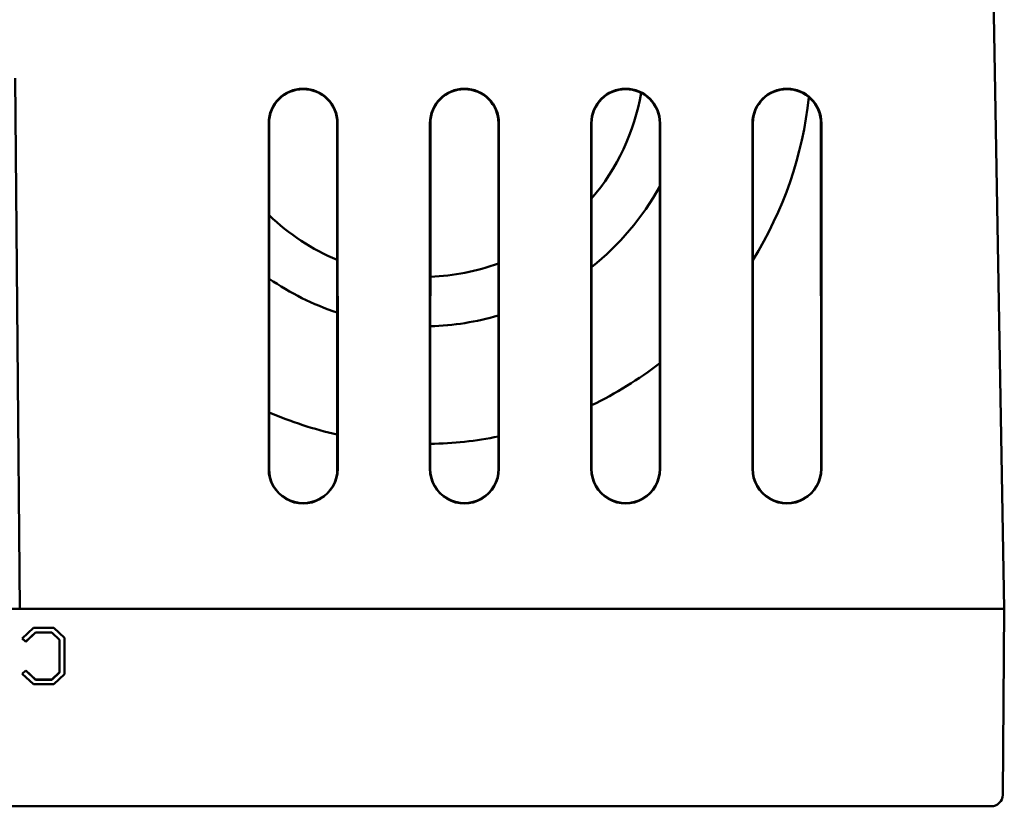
# Model space of a CAD drawing. Header units: inches. Extents: x 2.2 to 39.6, y -5.4 to 27.4.
# Tile 32 of 62: x 15.6 to 17.8, y 19 to 20.7. Entities that reach past the tile are written whole.
import ezdxf

# ---------------------------------------------------------------- set-up
doc = ezdxf.new("R2010")
doc.units = ezdxf.units.IN
doc.header["$MEASUREMENT"] = 0
doc.layers.add('Visible Edges(ANSI)', color=7, linetype='Continuous', lineweight=50)

msp = doc.modelspace()

# ---------------------------------------------------------------- linework, layer by layer
at = {"layer": 'Visible Edges(ANSI)'}
for p, q in [((17.7519, 19.3914), (17.677, 23.6846)), ((15.6049, 20.5424), (15.615, 19.3914)), ((16.1552, 19.6946), (16.1553, 20.4446)), ((16.1561, 20.4446), (16.156, 19.6946)), ((16.3041, 19.6946), (16.304, 20.4446)), ((16.3049, 20.4446), (16.305, 19.6946)), ((16.5052, 19.6946), (16.5053, 20.4446)), ((16.5061, 20.4446), (16.506, 19.6946)), ((16.6541, 19.6946), (16.654, 20.4446)), ((16.6549, 20.4446), (16.655, 19.6946)), ((16.8552, 19.6946), (16.8553, 20.4446)), ((16.8561, 20.4446), (16.856, 19.6946)), ((17.0041, 19.6946), (17.004, 20.4446)), ((17.0049, 20.4446), (17.005, 19.6946)), ((17.2052, 19.6946), (17.2053, 20.4446)), ((17.2061, 20.4446), (17.206, 19.6946)), ((17.3541, 19.6946), (17.354, 20.4446)), ((17.3549, 20.4446), (17.355, 19.6946)), ((14.4886, 19.3914), (17.7269, 19.3914)), ((15.615, 19.3914), (17.7269, 19.3914)), ((17.7519, 19.3914), (17.7269, 19.3914)), ((17.7269, 19.3914), (17.7519, 19.3914)), ((17.7484, 18.9876), (17.7519, 19.3914)), ((15.6202, 19.3272), (15.6446, 19.3499)), ((15.6205, 19.3272), (15.6446, 19.3497)), ((15.6446, 19.3497), (15.6446, 19.3499)), ((15.6446, 19.3499), (15.6889, 19.3499)), ((15.6446, 19.3497), (15.6888, 19.3497)), ((15.6888, 19.3497), (15.6889, 19.3499)), ((15.6888, 19.3497), (15.7117, 19.3283)), ((15.6889, 19.3499), (15.7119, 19.3284)), ((15.6279, 19.3199), (15.6202, 19.3272)), ((15.6202, 19.3272), (15.6205, 19.3272)), ((15.6279, 19.3202), (15.6205, 19.3272)), ((15.6489, 19.3401), (15.6279, 19.3202)), ((15.649, 19.3399), (15.6279, 19.3199)), ((15.6279, 19.3202), (15.6279, 19.3199)), ((15.6845, 19.3401), (15.6489, 19.3401)), ((15.6489, 19.3401), (15.649, 19.3399)), ((15.6844, 19.3399), (15.649, 19.3399)), ((15.6845, 19.3401), (15.6844, 19.3399)), ((15.7011, 19.3242), (15.6844, 19.3399)), ((15.7013, 19.3243), (15.6845, 19.3401)), ((15.7013, 19.3243), (15.7011, 19.3242)), ((15.7011, 19.2535), (15.7011, 19.3242)), ((15.7013, 19.2534), (15.7013, 19.3243)), ((15.7117, 19.3283), (15.7119, 19.3284)), ((15.7117, 19.3283), (15.7117, 19.2493)), ((15.7119, 19.3284), (15.7119, 19.2492)), ((15.6202, 19.2504), (15.6279, 19.2577)), ((15.6205, 19.2504), (15.6279, 19.2574)), ((15.6279, 19.2574), (15.6279, 19.2577)), ((15.6279, 19.2577), (15.649, 19.2377)), ((15.6279, 19.2574), (15.6489, 19.2375)), ((15.6205, 19.2504), (15.6202, 19.2504)), ((15.6446, 19.2276), (15.6202, 19.2504)), ((15.6446, 19.2278), (15.6205, 19.2504)), ((15.6489, 19.2375), (15.649, 19.2377)), ((15.6489, 19.2375), (15.6845, 19.2375)), ((15.649, 19.2377), (15.6844, 19.2377)), ((15.6844, 19.2377), (15.7011, 19.2535)), ((15.6845, 19.2375), (15.6844, 19.2377)), ((15.6845, 19.2375), (15.7013, 19.2534)), ((15.7117, 19.2493), (15.6888, 19.2278)), ((15.7119, 19.2492), (15.6889, 19.2276)), ((15.7013, 19.2534), (15.7011, 19.2535)), ((15.7117, 19.2493), (15.7119, 19.2492)), ((15.6888, 19.2278), (15.6446, 19.2278)), ((15.6446, 19.2278), (15.6446, 19.2276)), ((15.6889, 19.2276), (15.6446, 19.2276)), ((15.6888, 19.2278), (15.6889, 19.2276)), ((15.1738, 18.9628), (17.7234, 18.9628))]:
    msp.add_line(p, q, dxfattribs=at)
for centre, radius, start, end in [((16.2301, 20.4446), 0.0748, 0.0087, 179.9913), ((16.2301, 20.4446), 0.0739, 0.0087, 179.9913), ((16.5801, 20.4446), 0.0748, 0.0087, 179.9913), ((16.5801, 20.4446), 0.0739, 0.0087, 179.9913), ((16.9301, 20.4446), 0.0748, 0.0087, 179.9913), ((16.9301, 20.4446), 0.0739, 0.0087, 179.9913), ((17.2801, 20.4446), 0.0748, 0.0087, 179.9913), ((17.2801, 20.4446), 0.0739, 0.0087, 179.9913), ((16.4892, 20.5925), 0.4813, 319.6718, 350.1982), ((16.4892, 20.5925), 0.8437, 328.1811, 353.7724), ((16.4892, 20.5925), 0.5885, 308.5754, 331.0405), ((16.4892, 20.5925), 0.4813, 226.2174, 247.3847), ((16.4892, 20.5925), 0.4813, 272.0152, 290.0349), ((16.4892, 20.5925), 0.5885, 235.5275, 251.6684), ((16.4892, 20.5925), 0.5885, 271.6467, 286.2757), ((16.4892, 20.5925), 0.8437, 295.7749, 307.6121), ((16.4892, 20.5925), 0.8437, 246.7454, 257.3314), ((16.4892, 20.5925), 0.8437, 271.1458, 281.2748), ((16.2301, 19.6946), 0.0749, 179.9913, 0.0087), ((16.2301, 19.6946), 0.0741, 179.9913, 0.0087), ((16.5801, 19.6946), 0.0749, 179.9913, 0.0087), ((16.5801, 19.6946), 0.0741, 179.9913, 0.0087), ((16.9301, 19.6946), 0.0749, 179.9913, 0.0087), ((16.9301, 19.6946), 0.0741, 179.9913, 0.0087), ((17.2801, 19.6946), 0.0749, 179.9913, 0.0087), ((17.2801, 19.6946), 0.0741, 179.9913, 0.0087), ((17.7234, 18.9878), 0.025, 270, 359.5)]:
    msp.add_arc(centre, radius, start, end, dxfattribs=at)

doc.saveas('drawing.dxf')
